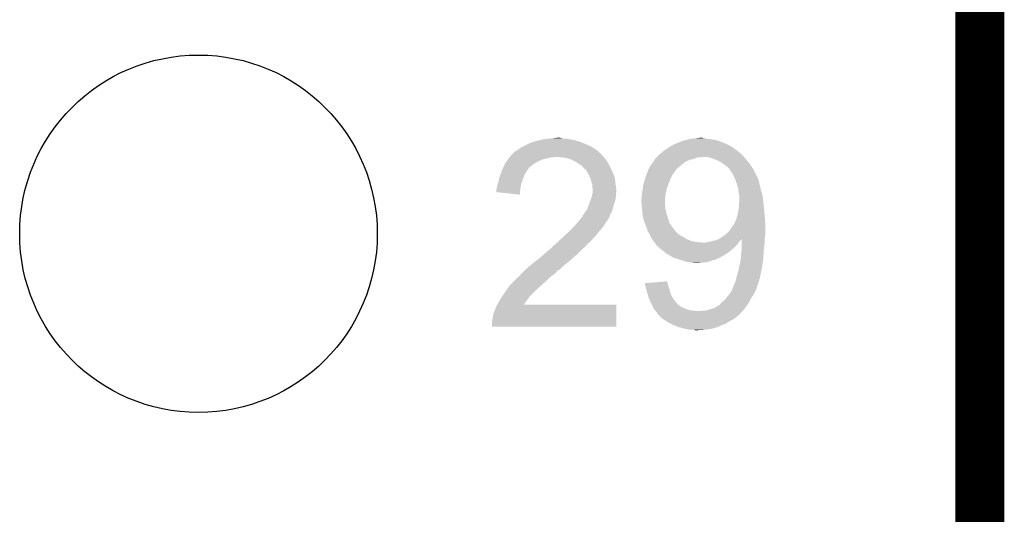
# Model space of a CAD drawing. Extents: x -4 to 126, y -8 to 66.
# Tile 247 of 256: x 120.78 to 125.89, y 31.35 to 33.92. Entities that reach past the tile are written whole.
import ezdxf

# ---------------------------------------------------------------- set-up
doc = ezdxf.new("R2010")
doc.units = 0
doc.layers.get('0').update_dxf_attribs({"linetype": 'CONTINUOUS'})
for name, color, linetype in [('CLICKER_2_FOR_TMPM4L4A_V104_GKO', 14, 'CONTINUOUS'), ('CLICKER_2_FOR_TMPM4L4A_V104_GTO', 11, 'CONTINUOUS'), ('CLICKER_2_FOR_TMPM4L4A_V104_GTS', 8, 'CONTINUOUS')]:
    doc.layers.add(name, color=color, linetype=linetype)

# ---------------------------------------------------------------- blocks, each defined once
blk = doc.blocks.new('ROUND_43')
blk.add_circle((0, 0), 0.9271)

msp = doc.modelspace()

# ---------------------------------------------------------------- linework, layer by layer
at = {"layer": 'CLICKER_2_FOR_TMPM4L4A_V104_GKO', "const_width": 0.254}
msp.add_lwpolyline([(125.76302, -3.95986), (125.76302, 61.83376)], dxfattribs=at)
at = {"layer": 'CLICKER_2_FOR_TMPM4L4A_V104_GTO'}
for points in [[(123.450346, 33.2867), (123.45924, 33.28924), (123.690382, 33.2867), (123.680858, 33.28924)], [(123.45924, 33.28924), (123.48972, 33.29686), (123.680858, 33.28924), (123.65228, 33.29686)], [(123.48972, 33.29686), (123.499882, 33.2994), (123.65228, 33.29686), (123.637042, 33.2994)], [(123.499882, 33.2994), (123.52274, 33.30194), (123.637042, 33.2994), (123.621802, 33.30194)], [(123.52274, 33.30194), (123.54814, 33.30448), (123.606562, 33.30194), (123.5964, 33.30448)], [(123.54814, 33.30448), (123.571002, 33.30702), (123.5964, 33.30448), (123.586242, 33.30702)], [(124.20473, 33.28416), (124.223782, 33.29178), (124.426978, 33.28416), (124.406022, 33.29178)], [(124.223782, 33.29178), (124.233932, 33.294318), (124.406022, 33.29178), (124.39904, 33.294318)], [(124.233932, 33.294318), (124.2441, 33.29686), (124.39904, 33.294318), (124.385066, 33.29686)], [(124.2441, 33.29686), (124.25553, 33.2994), (124.385066, 33.29686), (124.3711, 33.2994)], [(124.25553, 33.2994), (124.266962, 33.30194), (124.3711, 33.2994), (124.348242, 33.30194)], [(124.266962, 33.30194), (124.289822, 33.30448), (124.348242, 33.30194), (124.338082, 33.30448)], [(124.289822, 33.30448), (124.312664, 33.307018), (124.330464, 33.30448), (124.322842, 33.307018)], [(124.312664, 33.307018), (124.312682, 33.30702), (124.322842, 33.307018), (124.312682, 33.30702)], [(123.352564, 33.235902), (123.357642, 33.238442), (123.78436, 33.235902), (123.78182, 33.238442)], [(123.357642, 33.238442), (123.361446, 33.240978), (123.78182, 33.238442), (123.779282, 33.240978)], [(123.361446, 33.240978), (123.37288, 33.2486), (123.779282, 33.240978), (123.768614, 33.2486)], [(123.37288, 33.2486), (123.379652, 33.25368), (123.768614, 33.2486), (123.761502, 33.25368)], [(123.379652, 33.25368), (123.38304, 33.25622), (123.761502, 33.25368), (123.757058, 33.25622)], [(123.38304, 33.25622), (123.395742, 33.2613), (123.757058, 33.25622), (123.748168, 33.2613)], [(123.395742, 33.2613), (123.399974, 33.26384), (123.748168, 33.2613), (123.743722, 33.26384)], [(123.399974, 33.26384), (123.40844, 33.26892), (123.743722, 33.26384), (123.73187, 33.26892)], [(123.40844, 33.26892), (123.42368, 33.27654), (123.73187, 33.26892), (123.71409, 33.27654)], [(123.42368, 33.27654), (123.44146, 33.284162), (123.71409, 33.27654), (123.696304, 33.284162)], [(123.44146, 33.284162), (123.450346, 33.2867), (123.696304, 33.284162), (123.690382, 33.2867)], [(124.119642, 33.2359), (124.129798, 33.24352), (124.510166, 33.2359), (124.50064, 33.24352)], [(124.129798, 33.24352), (124.129802, 33.243522), (124.50064, 33.24352), (124.500638, 33.243522)], [(124.129802, 33.243522), (124.138266, 33.2486), (124.500638, 33.243522), (124.49302, 33.2486)], [(124.138266, 33.2486), (124.1425, 33.25114), (124.49302, 33.2486), (124.49048, 33.25114)], [(124.1425, 33.25114), (124.145672, 33.253678), (124.49048, 33.25114), (124.487942, 33.253678)], [(124.145672, 33.253678), (124.155202, 33.261302), (124.487942, 33.253678), (124.474874, 33.261302)], [(124.155202, 33.261302), (124.175518, 33.27146), (124.474874, 33.261302), (124.457462, 33.27146)], [(124.175518, 33.27146), (124.18568, 33.27654), (124.457462, 33.27146), (124.44527, 33.27654)], [(124.18568, 33.27654), (124.20473, 33.28416), (124.44527, 33.27654), (124.426978, 33.28416)], [(123.300912, 33.1724), (123.30938, 33.1851), (123.451622, 33.1724), (123.47448, 33.1851)], [(123.30938, 33.1851), (123.316636, 33.19526), (123.47448, 33.1851), (123.497338, 33.19526)], [(123.316636, 33.19526), (123.32208, 33.20288), (123.497338, 33.19526), (123.527818, 33.20288)], [(123.32208, 33.20288), (123.324196, 33.20542), (123.527818, 33.20288), (123.537978, 33.20542)], [(123.324196, 33.20542), (123.32631, 33.207958), (123.555756, 33.20542), (123.560836, 33.207958)], [(123.32631, 33.207958), (123.326312, 33.20796), (123.560836, 33.207958), (123.568462, 33.20796)], [(123.326312, 33.20796), (123.334778, 33.218118), (123.8123, 33.20796), (123.802144, 33.218118)], [(123.334778, 33.218118), (123.33478, 33.21812), (123.802144, 33.218118), (123.802142, 33.21812)], [(123.33478, 33.21812), (123.339856, 33.223196), (123.802142, 33.21812), (123.799602, 33.223196)], [(123.339856, 33.223196), (123.342394, 33.225734), (123.799602, 33.223196), (123.797066, 33.225734)], [(123.342394, 33.225734), (123.3424, 33.22574), (123.797066, 33.225734), (123.794526, 33.22574)], [(123.3424, 33.22574), (123.352564, 33.235902), (123.794526, 33.22574), (123.78436, 33.235902)], [(123.598942, 33.20542), (123.568462, 33.20796), (123.81484, 33.20542), (123.8123, 33.20796)], [(123.598954, 33.205418), (123.598942, 33.20542), (123.81484, 33.205418), (123.81484, 33.20542)], [(123.626878, 33.20034), (123.598954, 33.205418), (123.81865, 33.20034), (123.81484, 33.205418)], [(123.6472, 33.19272), (123.626878, 33.20034), (123.824366, 33.19272), (123.81865, 33.20034)], [(123.662444, 33.185098), (123.6472, 33.19272), (123.830082, 33.185098), (123.824366, 33.19272)], [(124.067886, 33.18002), (124.075826, 33.192722), (124.233942, 33.18002), (124.259342, 33.192722)], [(124.075826, 33.192722), (124.079002, 33.197802), (124.259342, 33.192722), (124.282202, 33.197802)], [(124.079002, 33.197802), (124.08662, 33.20542), (124.282202, 33.197802), (124.299984, 33.20542)], [(124.08662, 33.20542), (124.086622, 33.205422), (124.299984, 33.20542), (124.315224, 33.205422)], [(124.086622, 33.205422), (124.08916, 33.20796), (124.315224, 33.205422), (124.320304, 33.20796)], [(124.08916, 33.20796), (124.09932, 33.21812), (124.540152, 33.20796), (124.53112, 33.21812)], [(124.09932, 33.21812), (124.1044, 33.2232), (124.53112, 33.21812), (124.525194, 33.2232)], [(124.1044, 33.2232), (124.112022, 33.228282), (124.525194, 33.2232), (124.519266, 33.228282)], [(124.112022, 33.228282), (124.1171, 33.23336), (124.519266, 33.228282), (124.51334, 33.23336)], [(124.1171, 33.23336), (124.119642, 33.2359), (124.51334, 33.23336), (124.510166, 33.2359)], [(124.358402, 33.20542), (124.343158, 33.20796), (124.54241, 33.20542), (124.540152, 33.20796)], [(124.383802, 33.1978), (124.358402, 33.20542), (124.549184, 33.1978), (124.54241, 33.20542)], [(124.389514, 33.195262), (124.383802, 33.1978), (124.551438, 33.195262), (124.549184, 33.1978)], [(124.40666, 33.18764), (124.389514, 33.195262), (124.557536, 33.18764), (124.551438, 33.195262)], [(124.42444, 33.17748), (124.40666, 33.18764), (124.565664, 33.17748), (124.557536, 33.18764)], [(123.277142, 33.11652), (123.283978, 33.134298), (123.40336, 33.11652), (123.413518, 33.134298)], [(123.283978, 33.134298), (123.28398, 33.1343), (123.413518, 33.134298), (123.413518, 33.1343)], [(123.28398, 33.1343), (123.288334, 33.14446), (123.413518, 33.1343), (123.42114, 33.14446)], [(123.288334, 33.14446), (123.2916, 33.15208), (123.42114, 33.14446), (123.42622, 33.15208)], [(123.2916, 33.15208), (123.292688, 33.154618), (123.42622, 33.15208), (123.42876, 33.154618)], [(123.292688, 33.154618), (123.299222, 33.169862), (123.42876, 33.154618), (123.448358, 33.169862)], [(123.299222, 33.169862), (123.300912, 33.1724), (123.448358, 33.169862), (123.451622, 33.1724)], [(123.667518, 33.18256), (123.662444, 33.185098), (123.831606, 33.18256), (123.830082, 33.185098)], [(123.682758, 33.172402), (123.667518, 33.18256), (123.8377, 33.172402), (123.831606, 33.18256)], [(123.682762, 33.1724), (123.682758, 33.172402), (123.8377, 33.1724), (123.8377, 33.172402)], [(123.692916, 33.167322), (123.682762, 33.1724), (123.84024, 33.167322), (123.8377, 33.1724)], [(123.71324, 33.147), (123.692916, 33.167322), (123.8504, 33.147), (123.84024, 33.167322)], [(123.720858, 33.139382), (123.71324, 33.147), (123.853918, 33.139382), (123.8504, 33.147)], [(123.73356, 33.119058), (123.720858, 33.139382), (123.8633, 33.119058), (123.853918, 33.139382)], [(124.03963, 33.129222), (124.04344, 33.13938), (124.180602, 33.129222), (124.185694, 33.13938)], [(124.04344, 33.13938), (124.04345, 33.139402), (124.185694, 33.13938), (124.18822, 33.139402)], [(124.04345, 33.139402), (124.044712, 33.141926), (124.18822, 33.139402), (124.188226, 33.141926)], [(124.044712, 33.141926), (124.049792, 33.152082), (124.188226, 33.141926), (124.198382, 33.152082)], [(124.049792, 33.152082), (124.053602, 33.1597), (124.198382, 33.152082), (124.207904, 33.1597)], [(124.053602, 33.1597), (124.055416, 33.16224), (124.207904, 33.1597), (124.21108, 33.16224)], [(124.055416, 33.16224), (124.0663, 33.17748), (124.21108, 33.16224), (124.230676, 33.17748)], [(124.0663, 33.17748), (124.067886, 33.18002), (124.230676, 33.17748), (124.233942, 33.18002)], [(124.435874, 33.169858), (124.42444, 33.17748), (124.57176, 33.169858), (124.565664, 33.17748)], [(124.43968, 33.16732), (124.435874, 33.169858), (124.573376, 33.16732), (124.57176, 33.169858)], [(124.45238, 33.15716), (124.43968, 33.16732), (124.579842, 33.15716), (124.573376, 33.16732)], [(124.46254, 33.147), (124.45238, 33.15716), (124.586306, 33.147), (124.579842, 33.15716)], [(124.466098, 33.141918), (124.46254, 33.147), (124.58954, 33.141918), (124.586306, 33.147)], [(124.48032, 33.121598), (124.466098, 33.141918), (124.5997, 33.121598), (124.58954, 33.141918)], [(123.263662, 33.0708), (123.26874, 33.08604), (123.38558, 33.0708), (123.391676, 33.08604)], [(123.26874, 33.08604), (123.270434, 33.0962), (123.391676, 33.08604), (123.39574, 33.0962)], [(123.270434, 33.0962), (123.271282, 33.101282), (123.39574, 33.0962), (123.397644, 33.101282)], [(123.271282, 33.101282), (123.277142, 33.11652), (123.397644, 33.101282), (123.40336, 33.11652)], [(123.7361, 33.11398), (123.73356, 33.119058), (123.865642, 33.11398), (123.8633, 33.119058)], [(123.74372, 33.098742), (123.7361, 33.11398), (123.869994, 33.098742), (123.865642, 33.11398)], [(123.744358, 33.096198), (123.74372, 33.098742), (123.87072, 33.096198), (123.869994, 33.098742)], [(123.748802, 33.07842), (123.744358, 33.096198), (123.872944, 33.07842), (123.87072, 33.096198)], [(124.020216, 33.0708), (124.027474, 33.0962), (124.15012, 33.0708), (124.16028, 33.0962)], [(124.027474, 33.0962), (124.0282, 33.09874), (124.16028, 33.0962), (124.16155, 33.09874)], [(124.0282, 33.09874), (124.034866, 33.11652), (124.16155, 33.09874), (124.17044, 33.11652)], [(124.034866, 33.11652), (124.03963, 33.129222), (124.17044, 33.11652), (124.180602, 33.129222)], [(124.487942, 33.106356), (124.48032, 33.121598), (124.60732, 33.106356), (124.5997, 33.121598)], [(124.489212, 33.103814), (124.487942, 33.106356), (124.607324, 33.103814), (124.60732, 33.106356)], [(124.49302, 33.096198), (124.489212, 33.103814), (124.6124, 33.096198), (124.607324, 33.103814)], [(124.494868, 33.091118), (124.49302, 33.096198), (124.614942, 33.091118), (124.6124, 33.096198)], [(124.498562, 33.08096), (124.494868, 33.091118), (124.61748, 33.08096), (124.614942, 33.091118)], [(123.25604, 33.0251), (123.256042, 33.037782), (123.379006, 33.0251), (123.380072, 33.037782)], [(123.256042, 33.037782), (123.257734, 33.042862), (123.380072, 33.037782), (123.3805, 33.042862)], [(123.257734, 33.042862), (123.25858, 33.045402), (123.3805, 33.042862), (123.38096, 33.045402)], [(123.25858, 33.045402), (123.26366, 33.070798), (123.38096, 33.045402), (123.38558, 33.070798)], [(123.26366, 33.070798), (123.263662, 33.0708), (123.38558, 33.070798), (123.38558, 33.0708)], [(123.753878, 33.063182), (123.748802, 33.07842), (123.874848, 33.063182), (123.872944, 33.07842)], [(123.75388, 33.050482), (123.753878, 33.063182), (123.876436, 33.050482), (123.874848, 33.063182)], [(123.75642, 33.040322), (123.75388, 33.050482), (123.877706, 33.040322), (123.876436, 33.050482)], [(123.755148, 33.025078), (123.756164, 33.035238), (123.87834, 33.025078), (123.87834, 33.035238)], [(123.756164, 33.035238), (123.75642, 33.037778), (123.87834, 33.035238), (123.878024, 33.037778)], [(123.75642, 33.037778), (123.75642, 33.040322), (123.878024, 33.037778), (123.877706, 33.040322)], [(124.01042, 33.012382), (124.0155, 33.04286), (124.133428, 33.012382), (124.139962, 33.04286)], [(124.0155, 33.04286), (124.01804, 33.063182), (124.139962, 33.04286), (124.14735, 33.063182)], [(124.01804, 33.063182), (124.020216, 33.0708), (124.14735, 33.063182), (124.15012, 33.0708)], [(124.503178, 33.06826), (124.498562, 33.08096), (124.620022, 33.06826), (124.61748, 33.08096)], [(124.507336, 33.05302), (124.503178, 33.06826), (124.6251, 33.05302), (124.620022, 33.06826)], [(124.5108, 33.040318), (124.507336, 33.05302), (124.627218, 33.040318), (124.6251, 33.05302)], [(124.511084, 33.037778), (124.5108, 33.040318), (124.62764, 33.037778), (124.627218, 33.040318)], [(124.513058, 33.02), (124.511084, 33.037778), (124.63272, 33.02), (124.62764, 33.037778)], [(123.377938, 33.012382), (123.25604, 33.0251), (123.377938, 33.012382), (123.379006, 33.0251)], [(123.7361, 32.96158), (123.744226, 32.981896), (123.86564, 32.96158), (123.873258, 32.981896)], [(123.744226, 32.981896), (123.74626, 32.986978), (123.873258, 32.981896), (123.873984, 32.986978)], [(123.74626, 32.986978), (123.75007, 32.99968), (123.873984, 32.986978), (123.8758, 32.99968)], [(123.75007, 32.99968), (123.75388, 33.012382), (123.8758, 32.99968), (123.8758, 33.012382)], [(123.75388, 33.012382), (123.754132, 33.014918), (123.8758, 33.012382), (123.8758, 33.014918)], [(123.754132, 33.014918), (123.755148, 33.025078), (123.8758, 33.014918), (123.87834, 33.025078)], [(124.00788, 32.989522), (124.01042, 32.999682), (124.13107, 32.989522), (124.131794, 32.999682)], [(124.00788, 32.976818), (124.00788, 32.989522), (124.130162, 32.976818), (124.13107, 32.989522)], [(124.01042, 33.007302), (124.01042, 33.012382), (124.13234, 33.007302), (124.133428, 33.012382)], [(124.01042, 32.999682), (124.01042, 33.007302), (124.131794, 32.999682), (124.13234, 33.007302)], [(124.51334, 33.01746), (124.513058, 33.02), (124.633356, 33.01746), (124.63272, 33.02)], [(124.51588, 33.007298), (124.51334, 33.01746), (124.635896, 33.007298), (124.633356, 33.01746)], [(124.51554, 32.97682), (124.51588, 32.9819), (124.64034, 32.97682), (124.639776, 32.9819)], [(124.51588, 32.999678), (124.51588, 33.007298), (124.6378, 32.999678), (124.635896, 33.007298)], [(124.51588, 32.9819), (124.51588, 32.999678), (124.639776, 32.9819), (124.6378, 32.999678)], [(123.71578, 32.92094), (123.72848, 32.938722), (123.853782, 32.92094), (123.859712, 32.938722)], [(123.72848, 32.938722), (123.729326, 32.941262), (123.859712, 32.938722), (123.86056, 32.941262)], [(123.729326, 32.941262), (123.736098, 32.961578), (123.86056, 32.941262), (123.86564, 32.961578)], [(123.736098, 32.961578), (123.7361, 32.96158), (123.86564, 32.961578), (123.86564, 32.96158)], [(124.008342, 32.97174), (124.00788, 32.976818), (124.1298, 32.97174), (124.130162, 32.976818)], [(124.009036, 32.964124), (124.008342, 32.97174), (124.1298, 32.964124), (124.1298, 32.97174)], [(124.009728, 32.956502), (124.009036, 32.964124), (124.132338, 32.956502), (124.1298, 32.964124)], [(124.01042, 32.94888), (124.009728, 32.956502), (124.13234, 32.94888), (124.132338, 32.956502)], [(124.01155, 32.938722), (124.01042, 32.94888), (124.13234, 32.938722), (124.13234, 32.94888)], [(124.01296, 32.92602), (124.01155, 32.938722), (124.135516, 32.92602), (124.13234, 32.938722)], [(124.510376, 32.92602), (124.51334, 32.9438), (124.64542, 32.92602), (124.643642, 32.9438)], [(124.51334, 32.9438), (124.51554, 32.97682), (124.643642, 32.9438), (124.64034, 32.97682)], [(123.674716, 32.86506), (123.689532, 32.88284), (123.82246, 32.86506), (123.835158, 32.88284)], [(123.689532, 32.88284), (123.697998, 32.892998), (123.835158, 32.88284), (123.840238, 32.892998)], [(123.697998, 32.892998), (123.700542, 32.895544), (123.840238, 32.892998), (123.84151, 32.895544)], [(123.700542, 32.895544), (123.70181, 32.89808), (123.84151, 32.895544), (123.84278, 32.89808)], [(123.70181, 32.89808), (123.705622, 32.905702), (123.84278, 32.89808), (123.845828, 32.905702)], [(123.705622, 32.905702), (123.709006, 32.91078), (123.845828, 32.905702), (123.84786, 32.91078)], [(123.709006, 32.91078), (123.71239, 32.915856), (123.84786, 32.91078), (123.850398, 32.915856)], [(123.71239, 32.915856), (123.714084, 32.918398), (123.850398, 32.915856), (123.852936, 32.918398)], [(123.714084, 32.918398), (123.71578, 32.92094), (123.852936, 32.918398), (123.853782, 32.92094)], [(124.013724, 32.9184), (124.01296, 32.92602), (124.13742, 32.9184), (124.135516, 32.92602)], [(124.0155, 32.900622), (124.013724, 32.9184), (124.142754, 32.900622), (124.13742, 32.9184)], [(124.02058, 32.877762), (124.0155, 32.900622), (124.14961, 32.877762), (124.142754, 32.900622)], [(124.491608, 32.865062), (124.50064, 32.885378), (124.6505, 32.865062), (124.648938, 32.885378)], [(124.50064, 32.885378), (124.504104, 32.89808), (124.648938, 32.885378), (124.64796, 32.89808)], [(124.504104, 32.89808), (124.50826, 32.913318), (124.64796, 32.89808), (124.646576, 32.913318)], [(124.50826, 32.913318), (124.510376, 32.92602), (124.646576, 32.913318), (124.64542, 32.92602)], [(123.63958, 32.82696), (123.657358, 32.844738), (123.794202, 32.82696), (123.80976, 32.844738)], [(123.657358, 32.844738), (123.65736, 32.84474), (123.80976, 32.844738), (123.80976, 32.84474)], [(123.65736, 32.84474), (123.6726, 32.86252), (123.80976, 32.84474), (123.820872, 32.86252)], [(123.6726, 32.86252), (123.674716, 32.86506), (123.820872, 32.86252), (123.82246, 32.86506)], [(124.024936, 32.8676), (124.02058, 32.877762), (124.152658, 32.8676), (124.14961, 32.877762)], [(124.0282, 32.85998), (124.024936, 32.8676), (124.15774, 32.85998), (124.152658, 32.8676)], [(124.033916, 32.84474), (124.0282, 32.85998), (124.1679, 32.84474), (124.15774, 32.85998)], [(124.03582, 32.83966), (124.033916, 32.84474), (124.171852, 32.83966), (124.1679, 32.84474)], [(124.040898, 32.821882), (124.03582, 32.83966), (124.18568, 32.821882), (124.171852, 32.83966)], [(124.465078, 32.824418), (124.470162, 32.83204), (124.6505, 32.824418), (124.6505, 32.83204)], [(124.470162, 32.83204), (124.47778, 32.844742), (124.6505, 32.83204), (124.6505, 32.844742)], [(124.47778, 32.844742), (124.490478, 32.862518), (124.6505, 32.844742), (124.6505, 32.862518)], [(124.490478, 32.862518), (124.491608, 32.865062), (124.6505, 32.862518), (124.6505, 32.865062)], [(123.573928, 32.765998), (123.59034, 32.781238), (123.741178, 32.765998), (123.756418, 32.781238)], [(123.59034, 32.781238), (123.598548, 32.78886), (123.756418, 32.781238), (123.7615, 32.78886)], [(123.598548, 32.78886), (123.60949, 32.79902), (123.7615, 32.78886), (123.77166, 32.79902)], [(123.60949, 32.79902), (123.636844, 32.82442), (123.77166, 32.79902), (123.79198, 32.82442)], [(123.636844, 32.82442), (123.63958, 32.82696), (123.79198, 32.82442), (123.794202, 32.82696)], [(124.040898, 32.82188), (124.040898, 32.821882), (124.185682, 32.82188), (124.18568, 32.821882)], [(124.047674, 32.81172), (124.040898, 32.82188), (124.19584, 32.81172), (124.185682, 32.82188)], [(124.051058, 32.806642), (124.047674, 32.81172), (124.202188, 32.806642), (124.19584, 32.81172)], [(124.053092, 32.80156), (124.051058, 32.806642), (124.20854, 32.80156), (124.202188, 32.806642)], [(124.05614, 32.793938), (124.053092, 32.80156), (124.22378, 32.793938), (124.20854, 32.80156)], [(124.063758, 32.781242), (124.05614, 32.793938), (124.2441, 32.781242), (124.22378, 32.793938)], [(124.07138, 32.771082), (124.063758, 32.781242), (124.269498, 32.771082), (124.2441, 32.781242)], [(124.396498, 32.776158), (124.411622, 32.783722), (124.523498, 32.776158), (124.52854, 32.783722)], [(124.411622, 32.783722), (124.416814, 32.786318), (124.64796, 32.783722), (124.64796, 32.786318)], [(124.416814, 32.786318), (124.416818, 32.78632), (124.64796, 32.786318), (124.64796, 32.78632)], [(124.416818, 32.78632), (124.439676, 32.801558), (124.64796, 32.78632), (124.6505, 32.801558)], [(124.439676, 32.801558), (124.43968, 32.80156), (124.6505, 32.801558), (124.6505, 32.80156)], [(124.43968, 32.80156), (124.46254, 32.82188), (124.6505, 32.80156), (124.6505, 32.82188)], [(124.46254, 32.82188), (124.465078, 32.824418), (124.6505, 32.82188), (124.6505, 32.824418)], [(124.528552, 32.76854), (124.52854, 32.783722), (124.64796, 32.76854), (124.64796, 32.783722)], [(123.5202, 32.71774), (123.535438, 32.730438), (123.69038, 32.71774), (123.703078, 32.730438)], [(123.535438, 32.730438), (123.535442, 32.730442), (123.703078, 32.730438), (123.703082, 32.730442)], [(123.535442, 32.730442), (123.548138, 32.743138), (123.703082, 32.730442), (123.718318, 32.743138)], [(123.548138, 32.743138), (123.55068, 32.74568), (123.718318, 32.743138), (123.72035, 32.74568)], [(123.55068, 32.74568), (123.56253, 32.755838), (123.72035, 32.74568), (123.728478, 32.755838)], [(123.56253, 32.755838), (123.56846, 32.76092), (123.728478, 32.755838), (123.73483, 32.76092)], [(123.56846, 32.76092), (123.573928, 32.765998), (123.73483, 32.76092), (123.741178, 32.765998)], [(124.07519, 32.766), (124.07138, 32.771082), (124.294898, 32.766), (124.269498, 32.771082)], [(124.077096, 32.76346), (124.07519, 32.766), (124.32538, 32.76346), (124.294898, 32.766)], [(124.079, 32.76092), (124.077096, 32.76346), (124.509952, 32.76092), (124.511646, 32.76346)], [(124.084078, 32.753302), (124.079, 32.76092), (124.504874, 32.753302), (124.509952, 32.76092)], [(124.085352, 32.750758), (124.084078, 32.753302), (124.503178, 32.750758), (124.504874, 32.753302)], [(124.086618, 32.748224), (124.085352, 32.750758), (124.500644, 32.748224), (124.503178, 32.750758)], [(124.089154, 32.745686), (124.086618, 32.748224), (124.498106, 32.745686), (124.500644, 32.748224)], [(124.091694, 32.74568), (124.089154, 32.745686), (124.4981, 32.74568), (124.498106, 32.745686)], [(124.099318, 32.73806), (124.091694, 32.74568), (124.49048, 32.73806), (124.4981, 32.74568)], [(124.106938, 32.730442), (124.099318, 32.73806), (124.481592, 32.730442), (124.49048, 32.73806)], [(124.11761, 32.72282), (124.106938, 32.730442), (124.472702, 32.72282), (124.481592, 32.730442)], [(124.338078, 32.76346), (124.355858, 32.766), (124.511646, 32.76346), (124.51334, 32.766)], [(124.355858, 32.766), (124.37364, 32.77108), (124.51334, 32.766), (124.51842, 32.77108)], [(124.37364, 32.77108), (124.396498, 32.776158), (124.51842, 32.77108), (124.523498, 32.776158)], [(124.527818, 32.72536), (124.52858, 32.732978), (124.64288, 32.72536), (124.643726, 32.732978)], [(124.528568, 32.74822), (124.528552, 32.76854), (124.64542, 32.74822), (124.64796, 32.76854)], [(124.52858, 32.732978), (124.528568, 32.74822), (124.643726, 32.732978), (124.64542, 32.74822)], [(123.45947, 32.66694), (123.4821, 32.68472), (123.634502, 32.66694), (123.65482, 32.68472)], [(123.4821, 32.68472), (123.48972, 32.69234), (123.65482, 32.68472), (123.66371, 32.69234)], [(123.48972, 32.69234), (123.497342, 32.697422), (123.66371, 32.69234), (123.669638, 32.697422)], [(123.497342, 32.697422), (123.49988, 32.69996), (123.669638, 32.697422), (123.6726, 32.69996)], [(123.49988, 32.69996), (123.507502, 32.707582), (123.6726, 32.69996), (123.680222, 32.707582)], [(123.507502, 32.707582), (123.5202, 32.71774), (123.680222, 32.707582), (123.69038, 32.71774)], [(124.12472, 32.71774), (124.11761, 32.72282), (124.465928, 32.71774), (124.472702, 32.72282)], [(124.136914, 32.70758), (124.12472, 32.71774), (124.45238, 32.70758), (124.465928, 32.71774)], [(124.139962, 32.70504), (124.136914, 32.70758), (124.448568, 32.70504), (124.45238, 32.70758)], [(124.162186, 32.69234), (124.139962, 32.70504), (124.429516, 32.69234), (124.448568, 32.70504)], [(124.162192, 32.692336), (124.162186, 32.69234), (124.426974, 32.692336), (124.429516, 32.69234)], [(124.171074, 32.68726), (124.162192, 32.692336), (124.41936, 32.68726), (124.426974, 32.692336)], [(124.175518, 32.68472), (124.171074, 32.68726), (124.41301, 32.68472), (124.41936, 32.68726)], [(124.18441, 32.68218), (124.175518, 32.68472), (124.40666, 32.68218), (124.41301, 32.68472)], [(124.1933, 32.67964), (124.18441, 32.68218), (124.40158, 32.67964), (124.40666, 32.68218)], [(124.208548, 32.674558), (124.1933, 32.67964), (124.391418, 32.674558), (124.40158, 32.67964)], [(124.52096, 32.659322), (124.523216, 32.67964), (124.637292, 32.659322), (124.64034, 32.67964)], [(124.523216, 32.67964), (124.5235, 32.68218), (124.64034, 32.67964), (124.64048, 32.68218)], [(124.5235, 32.68218), (124.527818, 32.72536), (124.64048, 32.68218), (124.64288, 32.72536)], [(123.405898, 32.621218), (123.40844, 32.62376), (123.578616, 32.621218), (123.586232, 32.62376)], [(123.40844, 32.62376), (123.413516, 32.628836), (123.586232, 32.62376), (123.588778, 32.628836)], [(123.413516, 32.628836), (123.41352, 32.62884), (123.588778, 32.628836), (123.588782, 32.62884)], [(123.41352, 32.62884), (123.437534, 32.64916), (123.588782, 32.62884), (123.61164, 32.64916)], [(123.437534, 32.64916), (123.44654, 32.65678), (123.61164, 32.64916), (123.621438, 32.65678)], [(123.44654, 32.65678), (123.45947, 32.66694), (123.621438, 32.65678), (123.634502, 32.66694)], [(124.223784, 32.66948), (124.208548, 32.674558), (124.371102, 32.66948), (124.391418, 32.674558)], [(124.239018, 32.664402), (124.223784, 32.66948), (124.355864, 32.664402), (124.371102, 32.66948)], [(124.25426, 32.66186), (124.239018, 32.664402), (124.348238, 32.66186), (124.355864, 32.664402)], [(124.264418, 32.65932), (124.25426, 32.66186), (124.32284, 32.65932), (124.348238, 32.66186)], [(124.284738, 32.65678), (124.274578, 32.65932), (124.294902, 32.65678), (124.32284, 32.65932)], [(124.51334, 32.628842), (124.51588, 32.64154), (124.63272, 32.628842), (124.634624, 32.64154)], [(124.51334, 32.618686), (124.51334, 32.628842), (124.63058, 32.618686), (124.63272, 32.628842)], [(124.51588, 32.64154), (124.52096, 32.659322), (124.634624, 32.64154), (124.637292, 32.659322)], [(123.3424, 32.55772), (123.365258, 32.580578), (123.5075, 32.55772), (123.53036, 32.580578)], [(123.365258, 32.580578), (123.38304, 32.59836), (123.53036, 32.580578), (123.55322, 32.59836)], [(123.38304, 32.59836), (123.390658, 32.605978), (123.55322, 32.59836), (123.563378, 32.605978)], [(123.390658, 32.605978), (123.400818, 32.616138), (123.563378, 32.605978), (123.570998, 32.616138)], [(123.400818, 32.616138), (123.405898, 32.621218), (123.570998, 32.616138), (123.578616, 32.621218)], [(124.4981, 32.567882), (124.500922, 32.58058), (124.61875, 32.567882), (124.62256, 32.58058)], [(124.500922, 32.58058), (124.50318, 32.590738), (124.62256, 32.58058), (124.624698, 32.590738)], [(124.50318, 32.590738), (124.510804, 32.616142), (124.624698, 32.590738), (124.630046, 32.616142)], [(124.510804, 32.616142), (124.51334, 32.618686), (124.630046, 32.616142), (124.63058, 32.618686)], [(123.310396, 32.519622), (123.322842, 32.5374), (123.46432, 32.519622), (123.48464, 32.5374)], [(123.322842, 32.5374), (123.324622, 32.539942), (123.48464, 32.5374), (123.487498, 32.539942)], [(123.324622, 32.539942), (123.3424, 32.55772), (123.487498, 32.539942), (123.5075, 32.55772)], [(124.025686, 32.552642), (124.054894, 32.555176), (124.14377, 32.552642), (124.142502, 32.555176)], [(124.026322, 32.550098), (124.025686, 32.552642), (124.145042, 32.550098), (124.14377, 32.552642)], [(124.030754, 32.53232), (124.026322, 32.550098), (124.15012, 32.53232), (124.145042, 32.550098)], [(124.034554, 32.51708), (124.030754, 32.53232), (124.155198, 32.51708), (124.15012, 32.53232)], [(124.054894, 32.555176), (124.1425, 32.562776), (124.142502, 32.555176), (124.1425, 32.562776)], [(124.47778, 32.51708), (124.480826, 32.524698), (124.60224, 32.51708), (124.60478, 32.524698)], [(124.480826, 32.524698), (124.482858, 32.529776), (124.60478, 32.524698), (124.607318, 32.529776)], [(124.482858, 32.529776), (124.48286, 32.52978), (124.607318, 32.529776), (124.607318, 32.52978)], [(124.48286, 32.52978), (124.485034, 32.534856), (124.607318, 32.52978), (124.60732, 32.534856)], [(124.485034, 32.534856), (124.49048, 32.54756), (124.60732, 32.534856), (124.612084, 32.54756)], [(124.49048, 32.54756), (124.493336, 32.55518), (124.612084, 32.54756), (124.614942, 32.55518)], [(124.493336, 32.55518), (124.4981, 32.567882), (124.614942, 32.55518), (124.61875, 32.567882)], [(123.27636, 32.46882), (123.288212, 32.486598), (123.417964, 32.46882), (123.4313, 32.486598)], [(123.288212, 32.486598), (123.30684, 32.51454), (123.4313, 32.486598), (123.459238, 32.51454)], [(123.30684, 32.51454), (123.310396, 32.519622), (123.459238, 32.51454), (123.46432, 32.519622)], [(124.03582, 32.512), (124.034554, 32.51708), (124.15647, 32.512), (124.155198, 32.51708)], [(124.040174, 32.496758), (124.03582, 32.512), (124.16028, 32.496758), (124.15647, 32.512)], [(124.045978, 32.47644), (124.040174, 32.496758), (124.170442, 32.47644), (124.16028, 32.496758)], [(124.054186, 32.45866), (124.045978, 32.47644), (124.18314, 32.45866), (124.170442, 32.47644)], [(124.4346, 32.4612), (124.444762, 32.471362), (124.569912, 32.4612), (124.575456, 32.471362)], [(124.444762, 32.471362), (124.446792, 32.473902), (124.575456, 32.471362), (124.576842, 32.473902)], [(124.446792, 32.473902), (124.45492, 32.48406), (124.576842, 32.473902), (124.583612, 32.48406)], [(124.45492, 32.48406), (124.465496, 32.496758), (124.583612, 32.48406), (124.592078, 32.496758)], [(124.465496, 32.496758), (124.46762, 32.499306), (124.592078, 32.496758), (124.593352, 32.499306)], [(124.46762, 32.499306), (124.467626, 32.501846), (124.593352, 32.499306), (124.594622, 32.501846)], [(124.467626, 32.501846), (124.472702, 32.506924), (124.594622, 32.501846), (124.59716, 32.506924)], [(124.472702, 32.506924), (124.47778, 32.51708), (124.59716, 32.506924), (124.60224, 32.51708)], [(123.24842, 32.412944), (123.25096, 32.42056), (123.878334, 32.412944), (123.878336, 32.42056)], [(123.25096, 32.42056), (123.25604, 32.433262), (123.878336, 32.42056), (123.878338, 32.433262)], [(123.25604, 32.433262), (123.26038, 32.440858), (123.878338, 32.433262), (123.87834, 32.440858)], [(123.26038, 32.440858), (123.260392, 32.44088), (123.87834, 32.440858), (123.398322, 32.44088)], [(123.260392, 32.44088), (123.274908, 32.46628), (123.398322, 32.44088), (123.41606, 32.46628)], [(123.274908, 32.46628), (123.27636, 32.46882), (123.41606, 32.46628), (123.417964, 32.46882)], [(124.06122, 32.443422), (124.054186, 32.45866), (124.195838, 32.443422), (124.18314, 32.45866)], [(124.06122, 32.44342), (124.06122, 32.443422), (124.195842, 32.44342), (124.195838, 32.443422)], [(124.062492, 32.440878), (124.06122, 32.44342), (124.198384, 32.440878), (124.195842, 32.44342)], [(124.063762, 32.438338), (124.062492, 32.440878), (124.20346, 32.438338), (124.198384, 32.440878)], [(124.06757, 32.43072), (124.063762, 32.438338), (124.213622, 32.43072), (124.20346, 32.438338)], [(124.07011, 32.42564), (124.06757, 32.43072), (124.22378, 32.42564), (124.213622, 32.43072)], [(124.073918, 32.418024), (124.07011, 32.42564), (124.241548, 32.418024), (124.22378, 32.42564)], [(124.36602, 32.41802), (124.3838, 32.4231), (124.541278, 32.41802), (124.544974, 32.4231)], [(124.3838, 32.4231), (124.39904, 32.430734), (124.544974, 32.4231), (124.550526, 32.430734)], [(124.39904, 32.430734), (124.399056, 32.433264), (124.550526, 32.430734), (124.552366, 32.433264)], [(124.399056, 32.433264), (124.406664, 32.435802), (124.552366, 32.433264), (124.554212, 32.435802)], [(124.406664, 32.435802), (124.414282, 32.440882), (124.554212, 32.435802), (124.557908, 32.440882)], [(124.414282, 32.440882), (124.418088, 32.445958), (124.557908, 32.440882), (124.5616, 32.445958)], [(124.418088, 32.445958), (124.421902, 32.451042), (124.5616, 32.445958), (124.564372, 32.451042)], [(124.421902, 32.451042), (124.4346, 32.4612), (124.564372, 32.451042), (124.569912, 32.4612)], [(123.23572, 32.36468), (123.23826, 32.37992), (123.878324, 32.36468), (123.878328, 32.37992)], [(123.23826, 32.37992), (123.2408, 32.39262), (123.878328, 32.37992), (123.87833, 32.39262)], [(123.2408, 32.39262), (123.245884, 32.410402), (123.87833, 32.39262), (123.878334, 32.410402)], [(123.245884, 32.410402), (123.24842, 32.412944), (123.878334, 32.410402), (123.878334, 32.412944)], [(124.073924, 32.418018), (124.073918, 32.418024), (124.24156, 32.418018), (124.241548, 32.418024)], [(124.078276, 32.41294), (124.073924, 32.418018), (124.259342, 32.41294), (124.24156, 32.418018)], [(124.080454, 32.4104), (124.078276, 32.41294), (124.27966, 32.4104), (124.259342, 32.41294)], [(124.08263, 32.40786), (124.080454, 32.4104), (124.302522, 32.40786), (124.27966, 32.4104)], [(124.08916, 32.40024), (124.08263, 32.40786), (124.525116, 32.40024), (124.532042, 32.40786)], [(124.094238, 32.390086), (124.08916, 32.40024), (124.515884, 32.390086), (124.525116, 32.40024)], [(124.09425, 32.390078), (124.094238, 32.390086), (124.515878, 32.390078), (124.515884, 32.390086)], [(124.101856, 32.385), (124.09425, 32.390078), (124.50967, 32.385), (124.515878, 32.390078)], [(124.104398, 32.379924), (124.101856, 32.385), (124.503464, 32.379924), (124.50967, 32.385)], [(124.109474, 32.374846), (124.104398, 32.379924), (124.497256, 32.374846), (124.503464, 32.379924)], [(124.111998, 32.37484), (124.109474, 32.374846), (124.497248, 32.37484), (124.497256, 32.374846)], [(124.11202, 32.37231), (124.111998, 32.37484), (124.494156, 32.37231), (124.497248, 32.37484)], [(124.119652, 32.36722), (124.11202, 32.37231), (124.487934, 32.36722), (124.494156, 32.37231)], [(124.312682, 32.40786), (124.322842, 32.4104), (124.532042, 32.40786), (124.534352, 32.4104)], [(124.335542, 32.4104), (124.350782, 32.412942), (124.534352, 32.4104), (124.536662, 32.412942)], [(124.350782, 32.412942), (124.366012, 32.418018), (124.536662, 32.412942), (124.541278, 32.418018)], [(124.366012, 32.418018), (124.36602, 32.41802), (124.541278, 32.418018), (124.541278, 32.41802)], [(123.23318, 32.351982), (123.23572, 32.36468), (123.878322, 32.351982), (123.878324, 32.36468)], [(123.23318, 32.326602), (123.23318, 32.351982), (123.878318, 32.326602), (123.878322, 32.351982)], [(123.878318, 32.32658), (123.23318, 32.326602), (123.878318, 32.32658), (123.878318, 32.326602)], [(124.119662, 32.367214), (124.119652, 32.36722), (124.485394, 32.367214), (124.487934, 32.36722)], [(124.123464, 32.364678), (124.119662, 32.367214), (124.482856, 32.364678), (124.485394, 32.367214)], [(124.13108, 32.359598), (124.123464, 32.364678), (124.472698, 32.359598), (124.482856, 32.364678)], [(124.138694, 32.35452), (124.13108, 32.359598), (124.465078, 32.35452), (124.472698, 32.359598)], [(124.142498, 32.351982), (124.138694, 32.35452), (124.460004, 32.351982), (124.465078, 32.35452)], [(124.147586, 32.349438), (124.142498, 32.351982), (124.45492, 32.349438), (124.460004, 32.351982)], [(124.162826, 32.341818), (124.147586, 32.349438), (124.444758, 32.341818), (124.45492, 32.349438)], [(124.167902, 32.33928), (124.162826, 32.341818), (124.434598, 32.33928), (124.444758, 32.341818)], [(124.17298, 32.33674), (124.167902, 32.33928), (124.42901, 32.33674), (124.434598, 32.33928)], [(124.197372, 32.326578), (124.17298, 32.33674), (124.406658, 32.326578), (124.42901, 32.33674)], [(124.203458, 32.324042), (124.197372, 32.326578), (124.398414, 32.324042), (124.406658, 32.326578)], [(124.23394, 32.31642), (124.203458, 32.324042), (124.373638, 32.31642), (124.398414, 32.324042)], [(124.259338, 32.31134), (124.23394, 32.31642), (124.33808, 32.31134), (124.373638, 32.31642)], [(124.287276, 32.308802), (124.282196, 32.31134), (124.30001, 32.308802), (124.33808, 32.31134)], [(124.299982, 32.3088), (124.287276, 32.308802), (124.299982, 32.3088), (124.30001, 32.308802)]]:
    msp.add_solid(points, dxfattribs=at)

# ---------------------------------------------------------------- block references
at = {"layer": 'CLICKER_2_FOR_TMPM4L4A_V104_GTS'}
msp.add_blockref('ROUND_43', (121.71172, 32.80918), dxfattribs=at)

doc.saveas('drawing.dxf')
